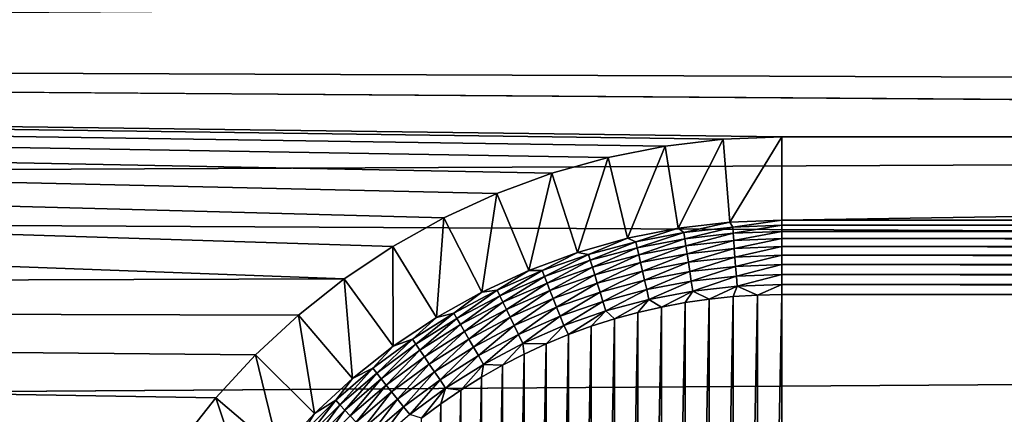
# Model space of a CAD drawing. Extents: x -255 to 255, y -598 to 598.
# Tile 112 of 201: x -107 to -84, y 12 to 21. Entities that reach past the tile are written whole.
import ezdxf

# ---------------------------------------------------------------- set-up
doc = ezdxf.new("R2010")
doc.units = 0
doc.header["$LTSCALE"] = 21.359881
for name, color, linetype in [('1', 7, 'CONTINUOUS'), ('115', 7, 'CONTINUOUS'), ('119', 7, 'CONTINUOUS'), ('120', 7, 'CONTINUOUS'), ('127', 7, 'CONTINUOUS'), ('128', 7, 'CONTINUOUS'), ('2', 7, 'CONTINUOUS')]:
    doc.layers.add(name, color=color, linetype=linetype)

msp = doc.modelspace()

# ---------------------------------------------------------------- linework, layer by layer
at = {"layer": '1', "color": 7, "linetype": 'CONTINUOUS'}
for points in [[(-247.663, 20.369), (-249.596, 26.417), (222.417, 23.358), (-247.663, 20.369)], [(226.459, 18.462), (-247.663, 20.369), (222.417, 23.358), (226.459, 18.462)], [(-245.444, 14.42), (-247.663, 20.369), (-99.431, 14.88), (-245.444, 14.42)], [(-247.663, 20.369), (226.459, 18.462), (39.035, 18.28), (-247.663, 20.369)], [(-99.431, 14.88), (-247.663, 20.369), (-98.268, 15.656), (-99.431, 14.88)], [(-98.268, 15.656), (-247.663, 20.369), (-97.048, 16.339), (-98.268, 15.656)], [(-97.048, 16.339), (-247.663, 20.369), (-95.779, 16.925), (-97.048, 16.339)], [(-95.779, 16.925), (-247.663, 20.369), (-94.467, 17.409), (-95.779, 16.925)], [(-94.467, 17.409), (-247.663, 20.369), (-93.121, 17.788), (-94.467, 17.409)], [(-93.121, 17.788), (-247.663, 20.369), (-91.75, 18.061), (-93.121, 17.788)], [(-91.75, 18.061), (-247.663, 20.369), (-90.362, 18.225), (-91.75, 18.061)], [(-90.362, 18.225), (-247.663, 20.369), (-88.965, 18.28), (-90.362, 18.225)], [(-88.965, 18.28), (-247.663, 20.369), (39.035, 18.28), (-88.965, 18.28)], [(-100.528, 14.014), (-245.444, 14.42), (-99.431, 14.88), (-100.528, 14.014)], [(-242.945, 8.584), (-245.444, 14.42), (-104.146, 9.778), (-242.945, 8.584)], [(-104.146, 9.778), (-245.444, 14.42), (-103.37, 10.941), (-104.146, 9.778)], [(-103.37, 10.941), (-245.444, 14.42), (-102.504, 12.038), (-103.37, 10.941)], [(-102.504, 12.038), (-245.444, 14.42), (-101.555, 13.065), (-102.504, 12.038)], [(-101.555, 13.065), (-245.444, 14.42), (-100.528, 14.014), (-101.555, 13.065)]]:
    msp.add_3dface(points, dxfattribs=at)
at = {"layer": '115', "color": 7, "linetype": 'CONTINUOUS'}
for points in [[(-91.275, 14.315, -5), (-90.701, 14.399, -5), (-91.275, -14.365, -5), (-91.275, 14.315, -5)], [(-91.275, -14.365, -5), (-90.701, 14.399, -5), (-90.701, -14.449, -5), (-91.275, -14.365, -5)], [(-90.701, 14.399, -5), (-90.124, 14.459, -5), (-90.701, -14.449, -5), (-90.701, 14.399, -5)], [(-90.701, -14.449, -5), (-90.124, 14.459, -5), (-90.124, -14.509, -5), (-90.701, -14.449, -5)], [(-90.124, 14.459, -5), (-89.545, 14.495, -5), (-90.124, -14.509, -5), (-90.124, 14.459, -5)], [(-90.124, -14.509, -5), (-89.545, 14.495, -5), (-89.545, -14.545, -5), (-90.124, -14.509, -5)], [(-89.545, 14.495, -5), (-88.965, 14.507, -5), (-89.545, -14.545, -5), (-89.545, 14.495, -5)], [(-89.545, -14.545, -5), (-88.965, 14.507, -5), (-88.965, -14.557, -5), (-89.545, -14.545, -5)], [(39.035, 14.507, -5), (39.035, -14.557, -5), (-88.965, -14.557, -5), (39.035, 14.507, -5)], [(-88.965, 14.507, -5), (39.035, 14.507, -5), (-88.965, -14.557, -5), (-88.965, 14.507, -5)], [(-92.41, 14.077, -5), (-91.844, 14.208, -5), (-92.41, -14.127, -5), (-92.41, 14.077, -5)], [(-92.41, -14.127, -5), (-91.844, 14.208, -5), (-91.844, -14.258, -5), (-92.41, -14.127, -5)], [(-91.844, 14.208, -5), (-91.275, 14.315, -5), (-91.844, -14.258, -5), (-91.844, 14.208, -5)], [(-91.844, -14.258, -5), (-91.275, 14.315, -5), (-91.275, -14.365, -5), (-91.844, -14.258, -5)], [(-93.521, 13.747, -5), (-92.969, 13.923, -5), (-93.521, -13.797, -5), (-93.521, 13.747, -5)], [(-93.521, -13.797, -5), (-92.969, 13.923, -5), (-92.969, -13.973, -5), (-93.521, -13.797, -5)], [(-92.969, 13.923, -5), (-92.41, 14.077, -5), (-92.969, -13.973, -5), (-92.969, 13.923, -5)], [(-92.969, -13.973, -5), (-92.41, 14.077, -5), (-92.41, -14.127, -5), (-92.969, -13.973, -5)], [(-94.066, 13.547, -5), (-93.521, 13.747, -5), (-94.066, -13.597, -5), (-94.066, 13.547, -5)], [(-94.066, -13.597, -5), (-93.521, 13.747, -5), (-93.521, -13.797, -5), (-94.066, -13.597, -5)], [(-94.601, 13.325, -5), (-94.066, 13.547, -5), (-94.601, -13.375, -5), (-94.601, 13.325, -5)], [(-94.601, -13.375, -5), (-94.066, 13.547, -5), (-94.066, -13.597, -5), (-94.601, -13.375, -5)], [(-95.128, 13.081, -5), (-94.601, 13.325, -5), (-95.128, -13.131, -5), (-95.128, 13.081, -5)], [(-95.128, -13.131, -5), (-94.601, 13.325, -5), (-94.601, -13.375, -5), (-95.128, -13.131, -5)], [(-95.643, 12.816, -5), (-95.128, 13.081, -5), (-95.643, -12.866, -5), (-95.643, 12.816, -5)], [(-95.643, -12.866, -5), (-95.128, 13.081, -5), (-95.128, -13.131, -5), (-95.643, -12.866, -5)], [(-96.148, 12.529, -5), (-95.643, 12.816, -5), (-96.148, -12.579, -5), (-96.148, 12.529, -5)], [(-96.148, -12.579, -5), (-95.643, 12.816, -5), (-95.643, -12.866, -5), (-96.148, -12.579, -5)], [(-96.64, 12.222, -5), (-96.148, 12.529, -5), (-96.64, -12.272, -5), (-96.64, 12.222, -5)], [(-96.64, -12.272, -5), (-96.148, 12.529, -5), (-96.148, -12.579, -5), (-96.64, -12.272, -5)], [(-97.119, 11.895, -5), (-96.64, 12.222, -5), (-97.119, -11.945, -5), (-97.119, 11.895, -5)], [(-97.119, -11.945, -5), (-96.64, 12.222, -5), (-96.64, -12.272, -5), (-97.119, -11.945, -5)], [(-97.583, 11.548, -5), (-97.119, 11.895, -5), (-97.583, -11.598, -5), (-97.583, 11.548, -5)], [(-97.583, -11.598, -5), (-97.119, 11.895, -5), (-97.119, -11.945, -5), (-97.583, -11.598, -5)]]:
    msp.add_3dface(points, dxfattribs=at)
at = {"layer": '119', "color": 7, "linetype": 'CONTINUOUS'}
for points in [[(-91.75, 18.061), (-90.362, 18.225), (-91.439, 16.094, -3.908), (-91.75, 18.061)], [(-91.439, 16.094, -3.908), (-90.362, 18.225), (-90.206, 16.24, -3.908), (-91.439, 16.094, -3.908)], [(-90.362, 18.225), (-88.965, 18.28), (-90.206, 16.24, -3.908), (-90.362, 18.225)], [(-88.965, 18.28), (-88.965, 16.289, -3.908), (-90.206, 16.24, -3.908), (-88.965, 18.28)], [(-93.121, 17.788), (-91.75, 18.061), (-92.657, 15.852, -3.908), (-93.121, 17.788)], [(-92.657, 15.852, -3.908), (-91.75, 18.061), (-91.439, 16.094, -3.908), (-92.657, 15.852, -3.908)], [(-94.467, 17.409), (-93.121, 17.788), (-93.852, 15.515, -3.908), (-94.467, 17.409)], [(-93.852, 15.515, -3.908), (-93.121, 17.788), (-92.657, 15.852, -3.908), (-93.852, 15.515, -3.908)], [(-95.779, 16.925), (-94.467, 17.409), (-95.017, 15.085, -3.908), (-95.779, 16.925)], [(-95.017, 15.085, -3.908), (-94.467, 17.409), (-93.852, 15.515, -3.908), (-95.017, 15.085, -3.908)], [(-97.048, 16.339), (-95.779, 16.925), (-96.144, 14.565, -3.908), (-97.048, 16.339)], [(-96.144, 14.565, -3.908), (-95.779, 16.925), (-95.017, 15.085, -3.908), (-96.144, 14.565, -3.908)], [(-98.268, 15.656), (-97.048, 16.339), (-97.228, 13.958, -3.908), (-98.268, 15.656)], [(-97.228, 13.958, -3.908), (-97.048, 16.339), (-96.144, 14.565, -3.908), (-97.228, 13.958, -3.908)], [(-99.431, 14.88), (-98.268, 15.656), (-98.26, 13.269, -3.908), (-99.431, 14.88)], [(-98.26, 13.269, -3.908), (-98.268, 15.656), (-97.228, 13.958, -3.908), (-98.26, 13.269, -3.908)], [(-100.528, 14.014), (-99.431, 14.88), (-99.235, 12.5, -3.908), (-100.528, 14.014)], [(-99.235, 12.5, -3.908), (-99.431, 14.88), (-98.26, 13.269, -3.908), (-99.235, 12.5, -3.908)], [(-101.555, 13.065), (-100.528, 14.014), (-100.147, 11.657, -3.908), (-101.555, 13.065)], [(-100.147, 11.657, -3.908), (-100.528, 14.014), (-99.235, 12.5, -3.908), (-100.147, 11.657, -3.908)], [(-102.504, 12.038), (-101.555, 13.065), (-100.99, 10.745, -3.908), (-102.504, 12.038)], [(-100.99, 10.745, -3.908), (-101.555, 13.065), (-100.147, 11.657, -3.908), (-100.99, 10.745, -3.908)], [(-103.37, 10.941), (-102.504, 12.038), (-101.759, 9.77, -3.908), (-103.37, 10.941)], [(-101.759, 9.77, -3.908), (-102.504, 12.038), (-100.99, 10.745, -3.908), (-101.759, 9.77, -3.908)]]:
    msp.add_3dface(points, dxfattribs=at)
at = {"layer": '120', "color": 7, "linetype": 'CONTINUOUS'}
for points in [[(-88.965, 18.28), (39.035, 18.28), (-88.965, 16.289, -3.908), (-88.965, 18.28)], [(-88.965, 16.289, -3.908), (39.035, 18.28), (39.035, 16.289, -3.908), (-88.965, 16.289, -3.908)]]:
    msp.add_3dface(points, dxfattribs=at)
at = {"layer": '127', "color": 7, "linetype": 'CONTINUOUS'}
for points in [[(-90.206, 16.24, -3.908), (-88.965, 16.289, -3.908), (-90.138, 16.121, -4.118), (-90.206, 16.24, -3.908)], [(-88.965, 16.289, -3.908), (-88.965, 16.165, -4.118), (-90.138, 16.121, -4.118), (-88.965, 16.289, -3.908)], [(-92.657, 15.852, -3.908), (-91.439, 16.094, -3.908), (-92.456, 15.771, -4.118), (-92.657, 15.852, -3.908)], [(-92.456, 15.771, -4.118), (-91.439, 16.094, -3.908), (-91.303, 15.99, -4.118), (-92.456, 15.771, -4.118)], [(-91.439, 16.094, -3.908), (-90.206, 16.24, -3.908), (-91.303, 15.99, -4.118), (-91.439, 16.094, -3.908)], [(-91.303, 15.99, -4.118), (-90.206, 16.24, -3.908), (-90.138, 16.121, -4.118), (-91.303, 15.99, -4.118)], [(-91.303, 15.99, -4.118), (-90.138, 16.121, -4.118), (-91.281, 15.842, -4.312), (-91.303, 15.99, -4.118)], [(-91.281, 15.842, -4.312), (-90.138, 16.121, -4.118), (-90.126, 15.973, -4.312), (-91.281, 15.842, -4.312)], [(-90.138, 16.121, -4.118), (-88.965, 16.165, -4.118), (-90.126, 15.973, -4.312), (-90.138, 16.121, -4.118)], [(-88.965, 16.165, -4.118), (-88.965, 16.016, -4.312), (-90.126, 15.973, -4.312), (-88.965, 16.165, -4.118)], [(-93.852, 15.515, -3.908), (-92.657, 15.852, -3.908), (-93.59, 15.468, -4.118), (-93.852, 15.515, -3.908)], [(-93.59, 15.468, -4.118), (-92.657, 15.852, -3.908), (-92.456, 15.771, -4.118), (-93.59, 15.468, -4.118)], [(-92.456, 15.771, -4.118), (-91.303, 15.99, -4.118), (-92.423, 15.626, -4.312), (-92.456, 15.771, -4.118)], [(-92.423, 15.626, -4.312), (-91.303, 15.99, -4.118), (-91.281, 15.842, -4.312), (-92.423, 15.626, -4.312)], [(-92.423, 15.626, -4.312), (-91.281, 15.842, -4.312), (-92.385, 15.459, -4.487), (-92.423, 15.626, -4.312)], [(-92.385, 15.459, -4.487), (-91.281, 15.842, -4.312), (-91.256, 15.673, -4.487), (-92.385, 15.459, -4.487)], [(-91.281, 15.842, -4.312), (-90.126, 15.973, -4.312), (-91.256, 15.673, -4.487), (-91.281, 15.842, -4.312)], [(-91.256, 15.673, -4.487), (-90.126, 15.973, -4.312), (-90.114, 15.802, -4.487), (-91.256, 15.673, -4.487)], [(-91.256, 15.673, -4.487), (-90.114, 15.802, -4.487), (-91.227, 15.484, -4.639), (-91.256, 15.673, -4.487)], [(-91.227, 15.484, -4.639), (-90.114, 15.802, -4.487), (-90.099, 15.611, -4.639), (-91.227, 15.484, -4.639)], [(-90.126, 15.973, -4.312), (-88.965, 16.016, -4.312), (-90.114, 15.802, -4.487), (-90.126, 15.973, -4.312)], [(-88.965, 16.016, -4.312), (-88.965, 15.845, -4.487), (-90.114, 15.802, -4.487), (-88.965, 16.016, -4.312)], [(-90.114, 15.802, -4.487), (-88.965, 15.845, -4.487), (-90.099, 15.611, -4.639), (-90.114, 15.802, -4.487)], [(-88.965, 15.845, -4.487), (-88.965, 15.653, -4.639), (-90.099, 15.611, -4.639), (-88.965, 15.845, -4.487)], [(-93.59, 15.468, -4.118), (-92.456, 15.771, -4.118), (-93.546, 15.326, -4.312), (-93.59, 15.468, -4.118)], [(-93.546, 15.326, -4.312), (-92.456, 15.771, -4.118), (-92.423, 15.626, -4.312), (-93.546, 15.326, -4.312)], [(-93.546, 15.326, -4.312), (-92.423, 15.626, -4.312), (-93.495, 15.162, -4.487), (-93.546, 15.326, -4.312)], [(-93.495, 15.162, -4.487), (-92.423, 15.626, -4.312), (-92.385, 15.459, -4.487), (-93.495, 15.162, -4.487)], [(-92.385, 15.459, -4.487), (-91.256, 15.673, -4.487), (-92.342, 15.273, -4.639), (-92.385, 15.459, -4.487)], [(-92.342, 15.273, -4.639), (-91.256, 15.673, -4.487), (-91.227, 15.484, -4.639), (-92.342, 15.273, -4.639)], [(-91.227, 15.484, -4.639), (-90.099, 15.611, -4.639), (-91.196, 15.278, -4.766), (-91.227, 15.484, -4.639)], [(-91.196, 15.278, -4.766), (-90.099, 15.611, -4.639), (-90.084, 15.403, -4.766), (-91.196, 15.278, -4.766)], [(-90.099, 15.611, -4.639), (-88.965, 15.653, -4.639), (-90.084, 15.403, -4.766), (-90.099, 15.611, -4.639)], [(-88.965, 15.653, -4.639), (-88.965, 15.445, -4.766), (-90.084, 15.403, -4.766), (-88.965, 15.653, -4.639)], [(-95.017, 15.085, -3.908), (-93.852, 15.515, -3.908), (-94.697, 15.08, -4.118), (-95.017, 15.085, -3.908)], [(-94.697, 15.08, -4.118), (-93.852, 15.515, -3.908), (-93.59, 15.468, -4.118), (-94.697, 15.08, -4.118)], [(-94.697, 15.08, -4.118), (-93.59, 15.468, -4.118), (-94.643, 14.942, -4.312), (-94.697, 15.08, -4.118)], [(-94.643, 14.942, -4.312), (-93.59, 15.468, -4.118), (-93.546, 15.326, -4.312), (-94.643, 14.942, -4.312)], [(-94.643, 14.942, -4.312), (-93.546, 15.326, -4.312), (-94.58, 14.782, -4.487), (-94.643, 14.942, -4.312)], [(-94.58, 14.782, -4.487), (-93.546, 15.326, -4.312), (-93.495, 15.162, -4.487), (-94.58, 14.782, -4.487)], [(-93.495, 15.162, -4.487), (-92.385, 15.459, -4.487), (-93.439, 14.979, -4.639), (-93.495, 15.162, -4.487)], [(-93.439, 14.979, -4.639), (-92.385, 15.459, -4.487), (-92.342, 15.273, -4.639), (-93.439, 14.979, -4.639)], [(-92.342, 15.273, -4.639), (-91.227, 15.484, -4.639), (-92.296, 15.07, -4.766), (-92.342, 15.273, -4.639)], [(-92.296, 15.07, -4.766), (-91.227, 15.484, -4.639), (-91.196, 15.278, -4.766), (-92.296, 15.07, -4.766)], [(-91.196, 15.278, -4.766), (-90.084, 15.403, -4.766), (-91.163, 15.058, -4.868), (-91.196, 15.278, -4.766)], [(-91.163, 15.058, -4.868), (-90.084, 15.403, -4.766), (-90.067, 15.181, -4.868), (-91.163, 15.058, -4.868)], [(-90.084, 15.403, -4.766), (-88.965, 15.445, -4.766), (-90.067, 15.181, -4.868), (-90.084, 15.403, -4.766)], [(-88.965, 15.445, -4.766), (-88.965, 15.222, -4.868), (-90.067, 15.181, -4.868), (-88.965, 15.445, -4.766)], [(-96.144, 14.565, -3.908), (-95.017, 15.085, -3.908), (-95.773, 14.611, -4.118), (-96.144, 14.565, -3.908)], [(-95.773, 14.611, -4.118), (-95.017, 15.085, -3.908), (-94.697, 15.08, -4.118), (-95.773, 14.611, -4.118)], [(-95.773, 14.611, -4.118), (-94.697, 15.08, -4.118), (-95.708, 14.477, -4.312), (-95.773, 14.611, -4.118)], [(-95.708, 14.477, -4.312), (-94.697, 15.08, -4.118), (-94.643, 14.942, -4.312), (-95.708, 14.477, -4.312)], [(-94.58, 14.782, -4.487), (-93.495, 15.162, -4.487), (-94.51, 14.604, -4.639), (-94.58, 14.782, -4.487)], [(-94.51, 14.604, -4.639), (-93.495, 15.162, -4.487), (-93.439, 14.979, -4.639), (-94.51, 14.604, -4.639)], [(-93.439, 14.979, -4.639), (-92.342, 15.273, -4.639), (-93.377, 14.78, -4.766), (-93.439, 14.979, -4.639)], [(-93.377, 14.78, -4.766), (-92.342, 15.273, -4.639), (-92.296, 15.07, -4.766), (-93.377, 14.78, -4.766)], [(-92.296, 15.07, -4.766), (-91.196, 15.278, -4.766), (-92.247, 14.853, -4.868), (-92.296, 15.07, -4.766)], [(-92.247, 14.853, -4.868), (-91.196, 15.278, -4.766), (-91.163, 15.058, -4.868), (-92.247, 14.853, -4.868)], [(-91.163, 15.058, -4.868), (-90.067, 15.181, -4.868), (-91.128, 14.827, -4.941), (-91.163, 15.058, -4.868)], [(-91.128, 14.827, -4.941), (-90.067, 15.181, -4.868), (-90.05, 14.949, -4.941), (-91.128, 14.827, -4.941)], [(-90.067, 15.181, -4.868), (-88.965, 15.222, -4.868), (-90.05, 14.949, -4.941), (-90.067, 15.181, -4.868)], [(-88.965, 15.222, -4.868), (-88.965, 14.989, -4.941), (-90.05, 14.949, -4.941), (-88.965, 15.222, -4.868)], [(-95.708, 14.477, -4.312), (-94.643, 14.942, -4.312), (-95.634, 14.323, -4.487), (-95.708, 14.477, -4.312)], [(-95.634, 14.323, -4.487), (-94.643, 14.942, -4.312), (-94.58, 14.782, -4.487), (-95.634, 14.323, -4.487)], [(-94.51, 14.604, -4.639), (-93.439, 14.979, -4.639), (-94.434, 14.41, -4.766), (-94.51, 14.604, -4.639)], [(-94.434, 14.41, -4.766), (-93.439, 14.979, -4.639), (-93.377, 14.78, -4.766), (-94.434, 14.41, -4.766)], [(-93.377, 14.78, -4.766), (-92.296, 15.07, -4.766), (-93.312, 14.567, -4.868), (-93.377, 14.78, -4.766)], [(-93.312, 14.567, -4.868), (-92.296, 15.07, -4.766), (-92.247, 14.853, -4.868), (-93.312, 14.567, -4.868)], [(-93.312, 14.567, -4.868), (-92.247, 14.853, -4.868), (-93.243, 14.344, -4.941), (-93.312, 14.567, -4.868)], [(-93.243, 14.344, -4.941), (-92.247, 14.853, -4.868), (-92.195, 14.625, -4.941), (-93.243, 14.344, -4.941)], [(-92.247, 14.853, -4.868), (-91.163, 15.058, -4.868), (-92.195, 14.625, -4.941), (-92.247, 14.853, -4.868)], [(-92.195, 14.625, -4.941), (-91.163, 15.058, -4.868), (-91.128, 14.827, -4.941), (-92.195, 14.625, -4.941)], [(-91.128, 14.827, -4.941), (-90.05, 14.949, -4.941), (-91.092, 14.589, -4.985), (-91.128, 14.827, -4.941)], [(-91.092, 14.589, -4.985), (-90.05, 14.949, -4.941), (-90.032, 14.709, -4.985), (-91.092, 14.589, -4.985)], [(-90.05, 14.949, -4.941), (-88.965, 14.989, -4.941), (-90.032, 14.709, -4.985), (-90.05, 14.949, -4.941)], [(-88.965, 14.989, -4.941), (-88.965, 14.749, -4.985), (-90.032, 14.709, -4.985), (-88.965, 14.989, -4.941)], [(-96.81, 14.063, -4.118), (-96.144, 14.565, -3.908), (-95.773, 14.611, -4.118), (-96.81, 14.063, -4.118)], [(-96.81, 14.063, -4.118), (-95.773, 14.611, -4.118), (-96.736, 13.934, -4.312), (-96.81, 14.063, -4.118)], [(-96.736, 13.934, -4.312), (-95.773, 14.611, -4.118), (-95.708, 14.477, -4.312), (-96.736, 13.934, -4.312)], [(-95.634, 14.323, -4.487), (-94.58, 14.782, -4.487), (-95.551, 14.15, -4.639), (-95.634, 14.323, -4.487)], [(-95.551, 14.15, -4.639), (-94.58, 14.782, -4.487), (-94.51, 14.604, -4.639), (-95.551, 14.15, -4.639)], [(-94.434, 14.41, -4.766), (-93.377, 14.78, -4.766), (-94.353, 14.203, -4.868), (-94.434, 14.41, -4.766)], [(-94.353, 14.203, -4.868), (-93.377, 14.78, -4.766), (-93.312, 14.567, -4.868), (-94.353, 14.203, -4.868)], [(-93.243, 14.344, -4.941), (-92.195, 14.625, -4.941), (-93.172, 14.115, -4.985), (-93.243, 14.344, -4.941)], [(-93.172, 14.115, -4.985), (-92.195, 14.625, -4.941), (-92.141, 14.391, -4.985), (-93.172, 14.115, -4.985)], [(-92.195, 14.625, -4.941), (-91.128, 14.827, -4.941), (-92.141, 14.391, -4.985), (-92.195, 14.625, -4.941)], [(-92.141, 14.391, -4.985), (-91.128, 14.827, -4.941), (-91.092, 14.589, -4.985), (-92.141, 14.391, -4.985)], [(-90.701, 14.399, -5), (-91.092, 14.589, -4.985), (-90.032, 14.709, -4.985), (-90.701, 14.399, -5)], [(-90.124, 14.459, -5), (-90.701, 14.399, -5), (-90.032, 14.709, -4.985), (-90.124, 14.459, -5)], [(-89.545, 14.495, -5), (-90.124, 14.459, -5), (-90.032, 14.709, -4.985), (-89.545, 14.495, -5)], [(-88.965, 14.749, -4.985), (-89.545, 14.495, -5), (-90.032, 14.709, -4.985), (-88.965, 14.749, -4.985)], [(-88.965, 14.507, -5), (-89.545, 14.495, -5), (-88.965, 14.749, -4.985), (-88.965, 14.507, -5)], [(-97.228, 13.958, -3.908), (-96.144, 14.565, -3.908), (-96.81, 14.063, -4.118), (-97.228, 13.958, -3.908)], [(-96.736, 13.934, -4.312), (-95.708, 14.477, -4.312), (-96.65, 13.786, -4.487), (-96.736, 13.934, -4.312)], [(-96.65, 13.786, -4.487), (-95.708, 14.477, -4.312), (-95.634, 14.323, -4.487), (-96.65, 13.786, -4.487)], [(-95.551, 14.15, -4.639), (-94.51, 14.604, -4.639), (-95.46, 13.962, -4.766), (-95.551, 14.15, -4.639)], [(-95.46, 13.962, -4.766), (-94.51, 14.604, -4.639), (-94.434, 14.41, -4.766), (-95.46, 13.962, -4.766)], [(-95.46, 13.962, -4.766), (-94.434, 14.41, -4.766), (-95.364, 13.762, -4.868), (-95.46, 13.962, -4.766)], [(-95.364, 13.762, -4.868), (-94.434, 14.41, -4.766), (-94.353, 14.203, -4.868), (-95.364, 13.762, -4.868)], [(-94.353, 14.203, -4.868), (-93.312, 14.567, -4.868), (-94.268, 13.986, -4.941), (-94.353, 14.203, -4.868)], [(-94.268, 13.986, -4.941), (-93.312, 14.567, -4.868), (-93.243, 14.344, -4.941), (-94.268, 13.986, -4.941)], [(-92.969, 13.923, -5), (-93.172, 14.115, -4.985), (-92.141, 14.391, -4.985), (-92.969, 13.923, -5)], [(-92.41, 14.077, -5), (-92.969, 13.923, -5), (-92.141, 14.391, -4.985), (-92.41, 14.077, -5)], [(-91.844, 14.208, -5), (-92.41, 14.077, -5), (-92.141, 14.391, -4.985), (-91.844, 14.208, -5)], [(-91.844, 14.208, -5), (-92.141, 14.391, -4.985), (-91.092, 14.589, -4.985), (-91.844, 14.208, -5)], [(-91.275, 14.315, -5), (-91.844, 14.208, -5), (-91.092, 14.589, -4.985), (-91.275, 14.315, -5)], [(-90.701, 14.399, -5), (-91.275, 14.315, -5), (-91.092, 14.589, -4.985), (-90.701, 14.399, -5)], [(-96.65, 13.786, -4.487), (-95.634, 14.323, -4.487), (-96.554, 13.62, -4.639), (-96.65, 13.786, -4.487)], [(-96.554, 13.62, -4.639), (-95.634, 14.323, -4.487), (-95.551, 14.15, -4.639), (-96.554, 13.62, -4.639)], [(-96.554, 13.62, -4.639), (-95.551, 14.15, -4.639), (-96.45, 13.439, -4.766), (-96.554, 13.62, -4.639)], [(-96.45, 13.439, -4.766), (-95.551, 14.15, -4.639), (-95.46, 13.962, -4.766), (-96.45, 13.439, -4.766)], [(-95.364, 13.762, -4.868), (-94.353, 14.203, -4.868), (-95.262, 13.552, -4.941), (-95.364, 13.762, -4.868)], [(-95.262, 13.552, -4.941), (-94.353, 14.203, -4.868), (-94.268, 13.986, -4.941), (-95.262, 13.552, -4.941)], [(-94.268, 13.986, -4.941), (-93.243, 14.344, -4.941), (-94.18, 13.762, -4.985), (-94.268, 13.986, -4.941)], [(-94.18, 13.762, -4.985), (-93.243, 14.344, -4.941), (-93.172, 14.115, -4.985), (-94.18, 13.762, -4.985)], [(-98.26, 13.269, -3.908), (-97.228, 13.958, -3.908), (-97.803, 13.439, -4.118), (-98.26, 13.269, -3.908)], [(-97.803, 13.439, -4.118), (-97.228, 13.958, -3.908), (-96.81, 14.063, -4.118), (-97.803, 13.439, -4.118)], [(-97.803, 13.439, -4.118), (-96.81, 14.063, -4.118), (-97.72, 13.316, -4.312), (-97.803, 13.439, -4.118)], [(-97.72, 13.316, -4.312), (-96.81, 14.063, -4.118), (-96.736, 13.934, -4.312), (-97.72, 13.316, -4.312)], [(-97.72, 13.316, -4.312), (-96.736, 13.934, -4.312), (-97.623, 13.174, -4.487), (-97.72, 13.316, -4.312)], [(-97.623, 13.174, -4.487), (-96.736, 13.934, -4.312), (-96.65, 13.786, -4.487), (-97.623, 13.174, -4.487)], [(-96.45, 13.439, -4.766), (-95.46, 13.962, -4.766), (-96.339, 13.247, -4.868), (-96.45, 13.439, -4.766)], [(-96.339, 13.247, -4.868), (-95.46, 13.962, -4.766), (-95.364, 13.762, -4.868), (-96.339, 13.247, -4.868)], [(-95.262, 13.552, -4.941), (-94.268, 13.986, -4.941), (-95.158, 13.335, -4.985), (-95.262, 13.552, -4.941)], [(-95.158, 13.335, -4.985), (-94.268, 13.986, -4.941), (-94.18, 13.762, -4.985), (-95.158, 13.335, -4.985)], [(-94.066, 13.547, -5), (-94.18, 13.762, -4.985), (-93.172, 14.115, -4.985), (-94.066, 13.547, -5)], [(-93.521, 13.747, -5), (-94.066, 13.547, -5), (-93.172, 14.115, -4.985), (-93.521, 13.747, -5)], [(-92.969, 13.923, -5), (-93.521, 13.747, -5), (-93.172, 14.115, -4.985), (-92.969, 13.923, -5)], [(-97.623, 13.174, -4.487), (-96.65, 13.786, -4.487), (-97.515, 13.016, -4.639), (-97.623, 13.174, -4.487)], [(-97.515, 13.016, -4.639), (-96.65, 13.786, -4.487), (-96.554, 13.62, -4.639), (-97.515, 13.016, -4.639)], [(-96.339, 13.247, -4.868), (-95.364, 13.762, -4.868), (-96.222, 13.045, -4.941), (-96.339, 13.247, -4.868)], [(-96.222, 13.045, -4.941), (-95.364, 13.762, -4.868), (-95.262, 13.552, -4.941), (-96.222, 13.045, -4.941)], [(-94.601, 13.325, -5), (-95.158, 13.335, -4.985), (-94.18, 13.762, -4.985), (-94.601, 13.325, -5)], [(-94.066, 13.547, -5), (-94.601, 13.325, -5), (-94.18, 13.762, -4.985), (-94.066, 13.547, -5)], [(-98.747, 12.742, -4.118), (-98.26, 13.269, -3.908), (-97.803, 13.439, -4.118), (-98.747, 12.742, -4.118)], [(-98.747, 12.742, -4.118), (-97.803, 13.439, -4.118), (-98.655, 12.625, -4.312), (-98.747, 12.742, -4.118)], [(-98.655, 12.625, -4.312), (-97.803, 13.439, -4.118), (-97.72, 13.316, -4.312), (-98.655, 12.625, -4.312)], [(-97.515, 13.016, -4.639), (-96.554, 13.62, -4.639), (-97.398, 12.844, -4.766), (-97.515, 13.016, -4.639)], [(-97.398, 12.844, -4.766), (-96.554, 13.62, -4.639), (-96.45, 13.439, -4.766), (-97.398, 12.844, -4.766)], [(-97.398, 12.844, -4.766), (-96.45, 13.439, -4.766), (-97.272, 12.66, -4.868), (-97.398, 12.844, -4.766)], [(-97.272, 12.66, -4.868), (-96.45, 13.439, -4.766), (-96.339, 13.247, -4.868), (-97.272, 12.66, -4.868)], [(-96.222, 13.045, -4.941), (-95.262, 13.552, -4.941), (-96.102, 12.836, -4.985), (-96.222, 13.045, -4.941)], [(-96.102, 12.836, -4.985), (-95.262, 13.552, -4.941), (-95.158, 13.335, -4.985), (-96.102, 12.836, -4.985)], [(-99.235, 12.5, -3.908), (-98.26, 13.269, -3.908), (-98.747, 12.742, -4.118), (-99.235, 12.5, -3.908)], [(-98.655, 12.625, -4.312), (-97.72, 13.316, -4.312), (-98.548, 12.491, -4.487), (-98.655, 12.625, -4.312)], [(-98.548, 12.491, -4.487), (-97.72, 13.316, -4.312), (-97.623, 13.174, -4.487), (-98.548, 12.491, -4.487)], [(-97.272, 12.66, -4.868), (-96.339, 13.247, -4.868), (-97.141, 12.467, -4.941), (-97.272, 12.66, -4.868)], [(-97.141, 12.467, -4.941), (-96.339, 13.247, -4.868), (-96.222, 13.045, -4.941), (-97.141, 12.467, -4.941)], [(-95.643, 12.816, -5), (-96.102, 12.836, -4.985), (-95.158, 13.335, -4.985), (-95.643, 12.816, -5)], [(-95.128, 13.081, -5), (-95.643, 12.816, -5), (-95.158, 13.335, -4.985), (-95.128, 13.081, -5)], [(-94.601, 13.325, -5), (-95.128, 13.081, -5), (-95.158, 13.335, -4.985), (-94.601, 13.325, -5)], [(-98.548, 12.491, -4.487), (-97.623, 13.174, -4.487), (-98.429, 12.342, -4.639), (-98.548, 12.491, -4.487)], [(-98.429, 12.342, -4.639), (-97.623, 13.174, -4.487), (-97.515, 13.016, -4.639), (-98.429, 12.342, -4.639)], [(-98.429, 12.342, -4.639), (-97.515, 13.016, -4.639), (-98.299, 12.179, -4.766), (-98.429, 12.342, -4.639)], [(-98.299, 12.179, -4.766), (-97.515, 13.016, -4.639), (-97.398, 12.844, -4.766), (-98.299, 12.179, -4.766)], [(-97.141, 12.467, -4.941), (-96.222, 13.045, -4.941), (-97.006, 12.269, -4.985), (-97.141, 12.467, -4.941)], [(-97.006, 12.269, -4.985), (-96.222, 13.045, -4.941), (-96.102, 12.836, -4.985), (-97.006, 12.269, -4.985)], [(-99.637, 11.976, -4.118), (-99.235, 12.5, -3.908), (-98.747, 12.742, -4.118), (-99.637, 11.976, -4.118)], [(-99.637, 11.976, -4.118), (-98.747, 12.742, -4.118), (-99.536, 11.867, -4.312), (-99.637, 11.976, -4.118)], [(-99.536, 11.867, -4.312), (-98.747, 12.742, -4.118), (-98.655, 12.625, -4.312), (-99.536, 11.867, -4.312)], [(-98.299, 12.179, -4.766), (-97.398, 12.844, -4.766), (-98.16, 12.005, -4.868), (-98.299, 12.179, -4.766)], [(-98.16, 12.005, -4.868), (-97.398, 12.844, -4.766), (-97.272, 12.66, -4.868), (-98.16, 12.005, -4.868)], [(-96.64, 12.222, -5), (-97.006, 12.269, -4.985), (-96.102, 12.836, -4.985), (-96.64, 12.222, -5)], [(-96.148, 12.529, -5), (-96.64, 12.222, -5), (-96.102, 12.836, -4.985), (-96.148, 12.529, -5)], [(-95.643, 12.816, -5), (-96.148, 12.529, -5), (-96.102, 12.836, -4.985), (-95.643, 12.816, -5)], [(-100.147, 11.657, -3.908), (-99.235, 12.5, -3.908), (-99.637, 11.976, -4.118), (-100.147, 11.657, -3.908)], [(-99.536, 11.867, -4.312), (-98.655, 12.625, -4.312), (-99.419, 11.742, -4.487), (-99.536, 11.867, -4.312)], [(-99.419, 11.742, -4.487), (-98.655, 12.625, -4.312), (-98.548, 12.491, -4.487), (-99.419, 11.742, -4.487)], [(-99.419, 11.742, -4.487), (-98.548, 12.491, -4.487), (-99.289, 11.601, -4.639), (-99.419, 11.742, -4.487)], [(-99.289, 11.601, -4.639), (-98.548, 12.491, -4.487), (-98.429, 12.342, -4.639), (-99.289, 11.601, -4.639)], [(-98.16, 12.005, -4.868), (-97.272, 12.66, -4.868), (-98.014, 11.823, -4.941), (-98.16, 12.005, -4.868)], [(-98.014, 11.823, -4.941), (-97.272, 12.66, -4.868), (-97.141, 12.467, -4.941), (-98.014, 11.823, -4.941)], [(-99.289, 11.601, -4.639), (-98.429, 12.342, -4.639), (-99.147, 11.449, -4.766), (-99.289, 11.601, -4.639)], [(-99.147, 11.449, -4.766), (-98.429, 12.342, -4.639), (-98.299, 12.179, -4.766), (-99.147, 11.449, -4.766)], [(-98.014, 11.823, -4.941), (-97.141, 12.467, -4.941), (-97.865, 11.635, -4.985), (-98.014, 11.823, -4.941)], [(-97.865, 11.635, -4.985), (-97.141, 12.467, -4.941), (-97.006, 12.269, -4.985), (-97.865, 11.635, -4.985)], [(-97.583, 11.548, -5), (-97.865, 11.635, -4.985), (-97.006, 12.269, -4.985), (-97.583, 11.548, -5)], [(-97.119, 11.895, -5), (-97.583, 11.548, -5), (-97.006, 12.269, -4.985), (-97.119, 11.895, -5)], [(-96.64, 12.222, -5), (-97.119, 11.895, -5), (-97.006, 12.269, -4.985), (-96.64, 12.222, -5)], [(-99.147, 11.449, -4.766), (-98.299, 12.179, -4.766), (-98.996, 11.286, -4.868), (-99.147, 11.449, -4.766)], [(-98.996, 11.286, -4.868), (-98.299, 12.179, -4.766), (-98.16, 12.005, -4.868), (-98.996, 11.286, -4.868)], [(-100.466, 11.147, -4.118), (-100.147, 11.657, -3.908), (-99.637, 11.976, -4.118), (-100.466, 11.147, -4.118)], [(-100.466, 11.147, -4.118), (-99.637, 11.976, -4.118), (-100.357, 11.046, -4.312), (-100.466, 11.147, -4.118)], [(-100.357, 11.046, -4.312), (-99.637, 11.976, -4.118), (-99.536, 11.867, -4.312), (-100.357, 11.046, -4.312)], [(-100.357, 11.046, -4.312), (-99.536, 11.867, -4.312), (-100.232, 10.929, -4.487), (-100.357, 11.046, -4.312)], [(-100.232, 10.929, -4.487), (-99.536, 11.867, -4.312), (-99.419, 11.742, -4.487), (-100.232, 10.929, -4.487)], [(-98.996, 11.286, -4.868), (-98.16, 12.005, -4.868), (-98.837, 11.115, -4.941), (-98.996, 11.286, -4.868)], [(-98.837, 11.115, -4.941), (-98.16, 12.005, -4.868), (-98.014, 11.823, -4.941), (-98.837, 11.115, -4.941)], [(-98.837, 11.115, -4.941), (-98.014, 11.823, -4.941), (-98.674, 10.938, -4.985), (-98.837, 11.115, -4.941)], [(-98.674, 10.938, -4.985), (-98.014, 11.823, -4.941), (-97.865, 11.635, -4.985), (-98.674, 10.938, -4.985)], [(-100.99, 10.745, -3.908), (-100.147, 11.657, -3.908), (-100.466, 11.147, -4.118), (-100.99, 10.745, -3.908)], [(-100.232, 10.929, -4.487), (-99.419, 11.742, -4.487), (-100.091, 10.799, -4.639), (-100.232, 10.929, -4.487)], [(-100.091, 10.799, -4.639), (-99.419, 11.742, -4.487), (-99.289, 11.601, -4.639), (-100.091, 10.799, -4.639)]]:
    msp.add_3dface(points, dxfattribs=at)
at = {"layer": '128', "color": 7, "linetype": 'CONTINUOUS'}
for points in [[(-88.965, 16.289, -3.908), (39.035, 16.289, -3.908), (39.035, 16.165, -4.118), (-88.965, 16.289, -3.908)], [(-88.965, 16.289, -3.908), (39.035, 16.165, -4.118), (-88.965, 16.165, -4.118), (-88.965, 16.289, -3.908)], [(39.035, 16.165, -4.118), (39.035, 16.016, -4.312), (-88.965, 16.165, -4.118), (39.035, 16.165, -4.118)], [(-88.965, 16.165, -4.118), (39.035, 16.016, -4.312), (-88.965, 16.016, -4.312), (-88.965, 16.165, -4.118)], [(39.035, 16.016, -4.312), (39.035, 15.845, -4.487), (-88.965, 16.016, -4.312), (39.035, 16.016, -4.312)], [(-88.965, 16.016, -4.312), (39.035, 15.845, -4.487), (-88.965, 15.845, -4.487), (-88.965, 16.016, -4.312)], [(39.035, 15.845, -4.487), (39.035, 15.653, -4.639), (-88.965, 15.845, -4.487), (39.035, 15.845, -4.487)], [(-88.965, 15.845, -4.487), (39.035, 15.653, -4.639), (-88.965, 15.653, -4.639), (-88.965, 15.845, -4.487)], [(39.035, 15.653, -4.639), (39.035, 15.445, -4.766), (-88.965, 15.653, -4.639), (39.035, 15.653, -4.639)], [(-88.965, 15.653, -4.639), (39.035, 15.445, -4.766), (-88.965, 15.445, -4.766), (-88.965, 15.653, -4.639)], [(39.035, 15.445, -4.766), (39.035, 15.222, -4.868), (-88.965, 15.445, -4.766), (39.035, 15.445, -4.766)], [(-88.965, 15.445, -4.766), (39.035, 15.222, -4.868), (-88.965, 15.222, -4.868), (-88.965, 15.445, -4.766)], [(39.035, 15.222, -4.868), (39.035, 14.989, -4.941), (-88.965, 15.222, -4.868), (39.035, 15.222, -4.868)], [(-88.965, 15.222, -4.868), (39.035, 14.989, -4.941), (-88.965, 14.989, -4.941), (-88.965, 15.222, -4.868)], [(39.035, 14.989, -4.941), (39.035, 14.749, -4.985), (-88.965, 14.989, -4.941), (39.035, 14.989, -4.941)], [(-88.965, 14.989, -4.941), (39.035, 14.749, -4.985), (-88.965, 14.749, -4.985), (-88.965, 14.989, -4.941)], [(39.035, 14.507, -5), (-88.965, 14.507, -5), (-88.965, 14.749, -4.985), (39.035, 14.507, -5)], [(39.035, 14.749, -4.985), (39.035, 14.507, -5), (-88.965, 14.749, -4.985), (39.035, 14.749, -4.985)]]:
    msp.add_3dface(points, dxfattribs=at)
at = {"layer": '2', "color": 7, "linetype": 'CONTINUOUS'}
for points in [[(217.441, 19.047, 7), (213.381, 23.513, 7), (-241.441, 22.523, 7), (217.441, 19.047, 7)], [(-239.332, 16.867, 7), (217.441, 19.047, 7), (-241.441, 22.523, 7), (-239.332, 16.867, 7)], [(221.284, 14.392, 7), (217.441, 19.047, 7), (-239.332, 16.867, 7), (221.284, 14.392, 7)], [(-236.956, 11.319, 7), (221.284, 14.392, 7), (-239.332, 16.867, 7), (-236.956, 11.319, 7)], [(224.901, 9.56, 7), (221.284, 14.392, 7), (-236.956, 11.319, 7), (224.901, 9.56, 7)]]:
    msp.add_3dface(points, dxfattribs=at)

doc.saveas('drawing.dxf')
